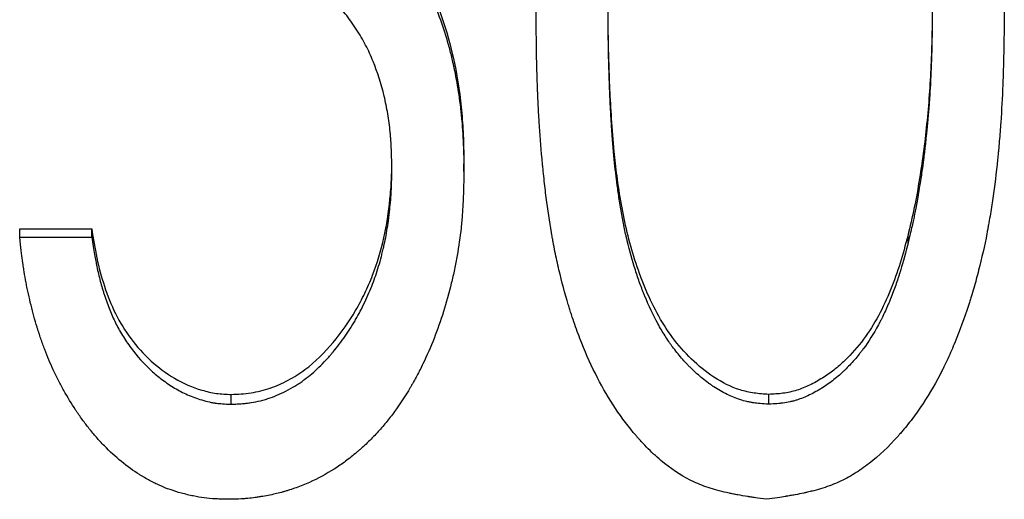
# Model space of a CAD drawing. Header units: millimetres. Extents: x -155 to 245, y -82 to 123.
# Tile 5 of 21: x -10.38 to -0.92, y -12.25 to -7.64. Entities that reach past the tile are written whole.
import ezdxf

# ---------------------------------------------------------------- set-up
doc = ezdxf.new("R2010")
doc.units = ezdxf.units.MM

msp = doc.modelspace()

# ---------------------------------------------------------------- linework, layer by layer
at = {"color": 7, "linetype": 'Continuous', "lineweight": 25}
for p, q in [((-6.8077, -9.0662), (-6.8077, -8.9907)), ((-6.1154, -9.1004), (-6.1154, -9.0245)), ((-10.3846, -9.6495), (-9.6923, -9.6495)), ((-10.3846, -9.7306), (-10.3846, -9.6495)), ((-9.6923, -9.7306), (-9.6923, -9.6495)), ((-10.3846, -9.7306), (-9.6923, -9.7306)), ((-1.8516, -9.7189), (-1.8516, -9.8005)), ((-8.351, -11.3342), (-8.351, -11.2397)), ((-3.1875, -11.2397), (-3.1875, -11.3342))]:
    msp.add_line(p, q, dxfattribs=at)
for points, knots in [([(-8.0715, -6.1046), (-8.0307, -6.1059), (-7.949, -6.1084), (-7.7862, -6.124), (-7.5874, -6.173), (-7.3605, -6.267), (-7.0842, -6.44), (-6.8496, -6.6722), (-6.6591, -6.9358), (-6.4062, -7.3534), (-6.2197, -7.8993), (-6.1394, -8.4593), (-6.1195, -8.7822), (-6.1168, -8.9437), (-6.1154, -9.0245)], [0, 0, 0, 0, 0.031299, 0.062588, 0.125116, 0.187312, 0.250172, 0.374149, 0.437697, 0.500186, 0.74968, 0.874809, 0.937402, 1, 1, 1, 1]), ([(-8.0715, -6.1559), (-8.0444, -6.1568), (-8.0206, -6.1577), (-7.9899, -6.159), (-7.9806, -6.1594), (-7.9678, -6.16), (-7.9638, -6.1602), (-7.958, -6.1606), (-7.9561, -6.1607), (-7.9525, -6.1609), (-7.9518, -6.1609), (-7.927, -6.1625), (-7.9058, -6.1642), (-7.8652, -6.1683), (-7.8465, -6.1707), (-7.7883, -6.1794), (-7.7491, -6.1871), (-7.6896, -6.2014), (-7.6696, -6.2066), (-7.6295, -6.2181), (-7.6084, -6.2245), (-7.5115, -6.2563), (-7.4366, -6.2878), (-7.3282, -6.3441), (-7.2928, -6.3644), (-7.2406, -6.3972), (-7.2234, -6.4084), (-7.1893, -6.4318), (-7.1716, -6.4444), (-7.0917, -6.5037), (-7.0304, -6.5562), (-6.9421, -6.6425), (-6.9132, -6.6725), (-6.8569, -6.7351), (-6.8325, -6.764), (-6.7822, -6.8266), (-6.7573, -6.8592), (-6.7204, -6.9103), (-6.7081, -6.9276), (-6.6838, -6.963), (-6.6725, -6.9799), (-6.6386, -7.0314), (-6.6168, -7.0661), (-6.5853, -7.1186), (-6.575, -7.1362), (-6.5548, -7.1716), (-6.5445, -7.1901), (-6.4612, -7.3437), (-6.3968, -7.4887), (-6.3147, -7.7188), (-6.2898, -7.7976), (-6.256, -7.919), (-6.2454, -7.96), (-6.2303, -8.0223), (-6.2254, -8.0432), (-6.2184, -8.0747), (-6.216, -8.0852), (-6.2115, -8.1064), (-6.209, -8.118), (-6.1911, -8.2045), (-6.1772, -8.2833), (-6.1596, -8.4043), (-6.1543, -8.4452), (-6.1471, -8.5072), (-6.1448, -8.5279), (-6.1416, -8.5593), (-6.1405, -8.5698), (-6.1385, -8.5908), (-6.1375, -8.602), (-6.1331, -8.6514), (-6.13, -8.6915), (-6.1262, -8.7525), (-6.1251, -8.773), (-6.1235, -8.8039), (-6.123, -8.8143), (-6.1223, -8.8299), (-6.1221, -8.8351), (-6.1218, -8.8429), (-6.1217, -8.8455), (-6.1215, -8.8508), (-6.1214, -8.8543), (-6.1192, -8.9103), (-6.1173, -8.9917), (-6.1154, -9.1004)], [0, 0, 0, 0, 0.015625, 0.015625, 0.023438, 0.023438, 0.027344, 0.027344, 0.029297, 0.029297, 0.03125, 0.03125, 0.046875, 0.046875, 0.0625, 0.0625, 0.09375, 0.09375, 0.109375, 0.109375, 0.125, 0.125, 0.1875, 0.1875, 0.21875, 0.21875, 0.234375, 0.234375, 0.25, 0.25, 0.3125, 0.3125, 0.34375, 0.34375, 0.375, 0.375, 0.40625, 0.40625, 0.421875, 0.421875, 0.4375, 0.4375, 0.46875, 0.46875, 0.484375, 0.484375, 0.5, 0.5, 0.625, 0.625, 0.6875, 0.6875, 0.71875, 0.71875, 0.734375, 0.734375, 0.742188, 0.742188, 0.75, 0.75, 0.8125, 0.8125, 0.84375, 0.84375, 0.859375, 0.859375, 0.867188, 0.867188, 0.875, 0.875, 0.90625, 0.90625, 0.921875, 0.921875, 0.929688, 0.929688, 0.933594, 0.933594, 0.935547, 0.935547, 0.9375, 0.9375, 1, 1, 1, 1]), ([(-6.8077, -9.0662), (-6.8086, -9.0275), (-6.8095, -8.9937), (-6.8108, -8.9501), (-6.8112, -8.9368), (-6.8118, -8.9187), (-6.8121, -8.9129), (-6.8124, -8.9048), (-6.8125, -8.9021), (-6.8126, -8.8982), (-6.8127, -8.897), (-6.8128, -8.8945), (-6.8128, -8.894), (-6.8142, -8.8611), (-6.8159, -8.8311), (-6.8189, -8.7876), (-6.8199, -8.7734), (-6.8223, -8.7454), (-6.8234, -8.7325), (-6.8304, -8.6606), (-6.838, -8.6032), (-6.8524, -8.5172), (-6.8578, -8.4886), (-6.8694, -8.4314), (-6.8755, -8.4036), (-6.9103, -8.2574), (-6.9458, -8.1458), (-7.0092, -7.9898), (-7.0333, -7.9381), (-7.0738, -7.8608), (-7.088, -7.8351), (-7.1179, -7.7839), (-7.1331, -7.7592), (-7.1842, -7.68), (-7.2193, -7.6308), (-7.2735, -7.5625), (-7.2918, -7.5406), (-7.3197, -7.5092), (-7.3291, -7.4989), (-7.348, -7.4788), (-7.357, -7.4695), (-7.4072, -7.4193), (-7.4504, -7.3815), (-7.5197, -7.3286), (-7.5435, -7.3116), (-7.5804, -7.287), (-7.5929, -7.2789), (-7.6119, -7.2671), (-7.6182, -7.2632), (-7.6311, -7.2554), (-7.6381, -7.2513), (-7.6923, -7.2198), (-7.7434, -7.1951), (-7.8244, -7.1632), (-7.8522, -7.1534), (-7.8949, -7.14), (-7.9093, -7.1357), (-7.9385, -7.1276), (-7.9543, -7.1235), (-7.9962, -7.1133), (-8.0245, -7.1075), (-8.0676, -7.1002), (-8.082, -7.0979), (-8.1038, -7.095), (-8.1111, -7.0941), (-8.1221, -7.0928), (-8.1257, -7.0923), (-8.1312, -7.0917), (-8.1331, -7.0915), (-8.1368, -7.0911), (-8.1392, -7.0909), (-8.179, -7.0868), (-8.2372, -7.0836), (-8.3149, -7.0811)], [0, 0, 0, 0, 0.03125, 0.03125, 0.046875, 0.046875, 0.054688, 0.054688, 0.058594, 0.058594, 0.060547, 0.060547, 0.0625, 0.0625, 0.09375, 0.09375, 0.109375, 0.109375, 0.125, 0.125, 0.1875, 0.1875, 0.21875, 0.21875, 0.25, 0.25, 0.375, 0.375, 0.4375, 0.4375, 0.46875, 0.46875, 0.5, 0.5, 0.5625, 0.5625, 0.59375, 0.59375, 0.609375, 0.609375, 0.625, 0.625, 0.6875, 0.6875, 0.71875, 0.71875, 0.734375, 0.734375, 0.742188, 0.742188, 0.75, 0.75, 0.8125, 0.8125, 0.84375, 0.84375, 0.859375, 0.859375, 0.875, 0.875, 0.90625, 0.90625, 0.921875, 0.921875, 0.929688, 0.929688, 0.933594, 0.933594, 0.935547, 0.935547, 0.9375, 0.9375, 1, 1, 1, 1]), ([(-3.2091, -12.2469), (-3.2493, -12.2413), (-3.2844, -12.2363), (-3.3295, -12.2297), (-3.3433, -12.2277), (-3.3621, -12.2248), (-3.368, -12.2239), (-3.3764, -12.2226), (-3.3792, -12.2222), (-3.3832, -12.2216), (-3.3845, -12.2214), (-3.3871, -12.221), (-3.3875, -12.2209), (-3.4228, -12.2153), (-3.4542, -12.21), (-3.4987, -12.2019), (-3.513, -12.1992), (-3.5339, -12.1951), (-3.5408, -12.1937), (-3.5509, -12.1916), (-3.5543, -12.1909), (-3.5609, -12.1895), (-3.5634, -12.189), (-3.6325, -12.1743), (-3.6932, -12.1583), (-3.8057, -12.1224), (-3.857, -12.1027), (-4.0016, -12.0356), (-4.0962, -11.9761), (-4.2355, -11.8647), (-4.2814, -11.8239), (-4.3497, -11.7572), (-4.3724, -11.734), (-4.4062, -11.6978), (-4.4175, -11.6855), (-4.4343, -11.6668), (-4.4399, -11.6605), (-4.4483, -11.6509), (-4.4511, -11.6477), (-4.4567, -11.6413), (-4.4601, -11.6373), (-4.6008, -11.4737), (-4.7243, -11.2884), (-4.887, -10.9742), (-4.9374, -10.8635), (-5.0074, -10.6882), (-5.0298, -10.6282), (-5.062, -10.536), (-5.0725, -10.5049), (-5.0879, -10.4576), (-5.093, -10.4418), (-5.1005, -10.4179), (-5.103, -10.4099), (-5.1067, -10.3979), (-5.1079, -10.3938), (-5.1104, -10.3858), (-5.1118, -10.3811), (-5.1455, -10.2699), (-5.1754, -10.1581), (-5.2159, -9.9847), (-5.2287, -9.9259), (-5.2468, -9.8363), (-5.2527, -9.8062), (-5.2612, -9.7606), (-5.264, -9.7454), (-5.2681, -9.7224), (-5.2695, -9.7148), (-5.2715, -9.7032), (-5.2722, -9.6994), (-5.2736, -9.6917), (-5.2743, -9.6873), (-5.2931, -9.5785), (-5.3097, -9.4668), (-5.3323, -9.2898), (-5.3394, -9.2292), (-5.3495, -9.1361), (-5.3528, -9.1046), (-5.3575, -9.0568), (-5.3591, -9.0408), (-5.3614, -9.0167), (-5.3622, -9.0086), (-5.3637, -8.9924), (-5.3645, -8.9834), (-5.3759, -8.8585), (-5.385, -8.7402), (-5.3962, -8.5618), (-5.3996, -8.5022), (-5.404, -8.4125), (-5.4054, -8.3826), (-5.4073, -8.3376), (-5.4079, -8.3226), (-5.4088, -8.3001), (-5.4091, -8.2926), (-5.4095, -8.2814), (-5.4096, -8.2776), (-5.4098, -8.272), (-5.4099, -8.2701), (-5.4101, -8.2664), (-5.4101, -8.2638), (-5.4159, -8.1037), (-5.4202, -7.8652), (-5.4231, -7.5466)], [0, 0, 0, 0, 0.015625, 0.015625, 0.023438, 0.023438, 0.027344, 0.027344, 0.029297, 0.029297, 0.030273, 0.030273, 0.03125, 0.03125, 0.046875, 0.046875, 0.054688, 0.054688, 0.058594, 0.058594, 0.060547, 0.060547, 0.0625, 0.0625, 0.09375, 0.09375, 0.125, 0.125, 0.1875, 0.1875, 0.21875, 0.21875, 0.234375, 0.234375, 0.242188, 0.242188, 0.246094, 0.246094, 0.248047, 0.248047, 0.25, 0.25, 0.375, 0.375, 0.4375, 0.4375, 0.46875, 0.46875, 0.484375, 0.484375, 0.492188, 0.492188, 0.496094, 0.496094, 0.498047, 0.498047, 0.5, 0.5, 0.5625, 0.5625, 0.59375, 0.59375, 0.609375, 0.609375, 0.617188, 0.617188, 0.621094, 0.621094, 0.623047, 0.623047, 0.625, 0.625, 0.6875, 0.6875, 0.71875, 0.71875, 0.734375, 0.734375, 0.742188, 0.742188, 0.746094, 0.746094, 0.75, 0.75, 0.8125, 0.8125, 0.84375, 0.84375, 0.859375, 0.859375, 0.867188, 0.867188, 0.871094, 0.871094, 0.873047, 0.873047, 0.874023, 0.874023, 0.875, 0.875, 1, 1, 1, 1]), ([(-3.1875, -11.2397), (-3.2341, -11.2366), (-3.3271, -11.2302), (-3.5097, -11.1895), (-3.7189, -11.082), (-3.9348, -10.9059), (-4.1784, -10.6265), (-4.3933, -10.2141), (-4.5312, -9.775), (-4.6049, -9.414), (-4.6446, -9.1547), (-4.6747, -8.8789), (-4.7049, -8.5099), (-4.7212, -8.1302), (-4.729, -7.7605), (-4.7302, -7.5765), (-4.7308, -7.4802)], [0, 0, 0, 0, 0.03127, 0.062503, 0.124881, 0.187332, 0.249821, 0.374625, 0.49961, 0.561578, 0.624699, 0.677554, 0.749799, 0.875634, 0.934842, 1, 1, 1, 1]), ([(-3.1875, -11.3342), (-3.2498, -11.3297), (-3.2962, -11.3253), (-3.3287, -11.3208), (-3.3327, -11.3202), (-3.3387, -11.3193), (-3.3416, -11.3188), (-3.3505, -11.3174), (-3.3564, -11.3164), (-3.3739, -11.3132), (-3.3854, -11.3108), (-3.4194, -11.3031), (-3.4415, -11.297), (-3.4844, -11.283), (-3.5043, -11.2756), (-3.5457, -11.2587), (-3.5665, -11.2493), (-3.629, -11.2186), (-3.6709, -11.1947), (-3.7182, -11.1638), (-3.7223, -11.1611), (-3.7316, -11.1549), (-3.7362, -11.1518), (-3.7501, -11.1422), (-3.7593, -11.1356), (-3.7868, -11.1156), (-3.805, -11.1016), (-3.859, -11.0577), (-3.8944, -11.0261), (-3.9379, -10.9834), (-3.9457, -10.9757), (-3.9618, -10.9591), (-3.9698, -10.9508), (-3.9936, -10.9255), (-4.0092, -10.9083), (-4.0548, -10.8558), (-4.0839, -10.8195), (-4.1151, -10.7772), (-4.1178, -10.7735), (-4.1239, -10.7651), (-4.1269, -10.7609), (-4.136, -10.748), (-4.142, -10.7394), (-4.16, -10.7131), (-4.1718, -10.6951), (-4.2069, -10.6397), (-4.2297, -10.6009), (-4.2962, -10.4791), (-4.3382, -10.3906), (-4.3791, -10.2917), (-4.3799, -10.2898), (-4.3819, -10.2848), (-4.3829, -10.2824), (-4.3859, -10.275), (-4.3879, -10.27), (-4.3938, -10.2551), (-4.3978, -10.2451), (-4.4095, -10.2148), (-4.4172, -10.1943), (-4.4399, -10.1318), (-4.4545, -10.0889), (-4.4967, -9.9564), (-4.5228, -9.8631), (-4.5482, -9.7586), (-4.5493, -9.754), (-4.5519, -9.7433), (-4.5532, -9.7379), (-4.557, -9.7217), (-4.5595, -9.7108), (-4.5668, -9.6779), (-4.5716, -9.6556), (-4.5855, -9.5881), (-4.5942, -9.5418), (-4.6065, -9.4707), (-4.6103, -9.4469), (-4.6183, -9.3965), (-4.6221, -9.372), (-4.6328, -9.3012), (-4.6392, -9.2572), (-4.645, -9.2137), (-4.6452, -9.2123), (-4.6458, -9.2083), (-4.646, -9.2062), (-4.6469, -9.2001), (-4.6474, -9.196), (-4.649, -9.1834), (-4.6501, -9.1747), (-4.6533, -9.1482), (-4.6555, -9.1296), (-4.662, -9.071), (-4.6663, -9.0283), (-4.6794, -8.8894), (-4.6881, -8.7824), (-4.6971, -8.6588), (-4.6971, -8.6583), (-4.6973, -8.6559), (-4.6973, -8.6547), (-4.6976, -8.6511), (-4.6978, -8.6487), (-4.6983, -8.6414), (-4.6986, -8.6365), (-4.6996, -8.6217), (-4.7003, -8.6117), (-4.7023, -8.5812), (-4.7035, -8.5603), (-4.7072, -8.4957), (-4.7095, -8.4502), (-4.7139, -8.3545), (-4.7159, -8.3042), (-4.7183, -8.2383), (-4.7187, -8.2249), (-4.7196, -8.198), (-4.7201, -8.1841), (-4.7213, -8.1474), (-4.722, -8.1231), (-4.724, -8.0513), (-4.7252, -8.0046), (-4.7266, -7.9361), (-4.727, -7.9136), (-4.7276, -7.8802), (-4.7278, -7.8674), (-4.728, -7.8516), (-4.7281, -7.8433), (-4.7291, -7.7646), (-4.73, -7.6674), (-4.7308, -7.543)], [0, 0, 0, 0, 0.03125, 0.03125, 0.033203, 0.033203, 0.035156, 0.035156, 0.039062, 0.039062, 0.046875, 0.046875, 0.0625, 0.0625, 0.078125, 0.078125, 0.09375, 0.09375, 0.125, 0.125, 0.128906, 0.128906, 0.132812, 0.132812, 0.140625, 0.140625, 0.15625, 0.15625, 0.1875, 0.1875, 0.195312, 0.195312, 0.203125, 0.203125, 0.21875, 0.21875, 0.25, 0.25, 0.253906, 0.253906, 0.257812, 0.257812, 0.265625, 0.265625, 0.28125, 0.28125, 0.3125, 0.3125, 0.375, 0.375, 0.376953, 0.376953, 0.378906, 0.378906, 0.382812, 0.382812, 0.390625, 0.390625, 0.40625, 0.40625, 0.4375, 0.4375, 0.5, 0.5, 0.503906, 0.503906, 0.507812, 0.507812, 0.515625, 0.515625, 0.53125, 0.53125, 0.5625, 0.5625, 0.578125, 0.578125, 0.59375, 0.59375, 0.625, 0.625, 0.626953, 0.626953, 0.628906, 0.628906, 0.632812, 0.632812, 0.640625, 0.640625, 0.65625, 0.65625, 0.6875, 0.6875, 0.75, 0.75, 0.750977, 0.750977, 0.751953, 0.751953, 0.753906, 0.753906, 0.757812, 0.757812, 0.765625, 0.765625, 0.78125, 0.78125, 0.8125, 0.8125, 0.84375, 0.84375, 0.851562, 0.851562, 0.859375, 0.859375, 0.875, 0.875, 0.90625, 0.90625, 0.921875, 0.921875, 0.929688, 0.929688, 0.9375, 0.9375, 1, 1, 1, 1]), ([(-0.9231, -7.5466), (-0.9247, -7.7067), (-0.9267, -7.8467), (-0.9303, -8.0266), (-0.9316, -8.0815), (-0.9337, -8.1565), (-0.9344, -8.1802), (-0.9355, -8.2139), (-0.9359, -8.2248), (-0.9365, -8.2407), (-0.9366, -8.2459), (-0.9369, -8.2536), (-0.937, -8.2562), (-0.9372, -8.26), (-0.9372, -8.2613), (-0.9373, -8.2638), (-0.9374, -8.2644), (-0.9423, -8.3885), (-0.9489, -8.5093), (-0.9615, -8.6885), (-0.9661, -8.7479), (-0.9738, -8.8365), (-0.9764, -8.8659), (-0.9806, -8.91), (-0.982, -8.9246), (-0.9841, -8.9466), (-0.9849, -8.9539), (-0.9863, -8.9685), (-0.987, -8.975), (-1.0011, -9.1126), (-1.0163, -9.2364), (-1.0418, -9.4139), (-1.0508, -9.4717), (-1.065, -9.5563), (-1.0699, -9.5842), (-1.0773, -9.6254), (-1.0798, -9.6391), (-1.0836, -9.6595), (-1.0849, -9.6662), (-1.0875, -9.6797), (-1.0886, -9.6856), (-1.1134, -9.8133), (-1.1399, -9.9312), (-1.1844, -10.1046), (-1.2, -10.1618), (-1.2246, -10.2469), (-1.233, -10.275), (-1.2459, -10.3171), (-1.2503, -10.3311), (-1.2569, -10.352), (-1.2591, -10.359), (-1.2636, -10.3729), (-1.2656, -10.3792), (-1.3078, -10.5095), (-1.3504, -10.6259), (-1.4185, -10.7912), (-1.4419, -10.8448), (-1.4781, -10.9228), (-1.4903, -10.9484), (-1.5089, -10.9863), (-1.5152, -10.9988), (-1.5246, -11.0174), (-1.5278, -11.0236), (-1.5341, -11.0359), (-1.5369, -11.0412), (-1.5989, -11.16), (-1.6617, -11.2652), (-1.7624, -11.4129), (-1.7971, -11.4604), (-1.8507, -11.5293), (-1.8689, -11.5518), (-1.8965, -11.585), (-1.9058, -11.596), (-1.9198, -11.6123), (-1.9245, -11.6177), (-1.9316, -11.6257), (-1.9339, -11.6284), (-1.9387, -11.6338), (-1.9405, -11.6359), (-2.0346, -11.7414), (-2.1273, -11.8292), (-2.2689, -11.9392), (-2.3164, -11.9723), (-2.4124, -12.0312), (-2.4616, -12.0574), (-2.5574, -12.1011), (-2.6097, -12.121), (-2.6947, -12.148), (-2.7241, -12.1564), (-2.7699, -12.1685), (-2.7854, -12.1723), (-2.8091, -12.178), (-2.8171, -12.1798), (-2.8292, -12.1825), (-2.8332, -12.1834), (-2.8413, -12.1852), (-2.8462, -12.1863), (-2.8756, -12.1926), (-2.9035, -12.1981), (-2.9482, -12.2064), (-2.9635, -12.2091), (-2.9872, -12.2132), (-2.9952, -12.2145), (-3.0074, -12.2166), (-3.0115, -12.2172), (-3.0177, -12.2182), (-3.0197, -12.2186), (-3.0239, -12.2193), (-3.0268, -12.2197), (-3.068, -12.2263), (-3.1284, -12.2353), (-3.2091, -12.2469)], [0, 0, 0, 0, 0.0625, 0.0625, 0.09375, 0.09375, 0.109375, 0.109375, 0.117188, 0.117188, 0.121094, 0.121094, 0.123047, 0.123047, 0.124023, 0.124023, 0.125, 0.125, 0.1875, 0.1875, 0.21875, 0.21875, 0.234375, 0.234375, 0.242188, 0.242188, 0.246094, 0.246094, 0.25, 0.25, 0.3125, 0.3125, 0.34375, 0.34375, 0.359375, 0.359375, 0.367188, 0.367188, 0.371094, 0.371094, 0.375, 0.375, 0.4375, 0.4375, 0.46875, 0.46875, 0.484375, 0.484375, 0.492188, 0.492188, 0.496094, 0.496094, 0.5, 0.5, 0.5625, 0.5625, 0.59375, 0.59375, 0.609375, 0.609375, 0.617188, 0.617188, 0.621094, 0.621094, 0.625, 0.625, 0.6875, 0.6875, 0.71875, 0.71875, 0.734375, 0.734375, 0.742188, 0.742188, 0.746094, 0.746094, 0.748047, 0.748047, 0.75, 0.75, 0.8125, 0.8125, 0.84375, 0.84375, 0.875, 0.875, 0.90625, 0.90625, 0.921875, 0.921875, 0.929688, 0.929688, 0.933594, 0.933594, 0.935547, 0.935547, 0.9375, 0.9375, 0.953125, 0.953125, 0.960938, 0.960938, 0.964844, 0.964844, 0.966797, 0.966797, 0.967773, 0.967773, 0.96875, 0.96875, 1, 1, 1, 1]), ([(-1.6154, -7.4802), (-1.6159, -7.5744), (-1.617, -7.7629), (-1.626, -8.0453), (-1.6399, -8.3274), (-1.665, -8.6085), (-1.6946, -8.889), (-1.737, -9.1676), (-1.7852, -9.4453), (-1.8294, -9.6277), (-1.8516, -9.7189)], [0, 0, 0, 0, 0.125004, 0.250006, 0.375008, 0.500007, 0.625009, 0.750005, 0.875004, 1, 1, 1, 1]), ([(-1.6154, -7.543), (-1.6161, -7.6698), (-1.6171, -7.7648), (-1.6183, -7.8301), (-1.6183, -7.8338), (-1.6184, -7.8395), (-1.6185, -7.8423), (-1.6187, -7.8509), (-1.6188, -7.8566), (-1.6191, -7.8739), (-1.6194, -7.8854), (-1.6202, -7.9203), (-1.6209, -7.9438), (-1.623, -8.015), (-1.6248, -8.0634), (-1.6273, -8.1252), (-1.6279, -8.1392), (-1.6291, -8.1649), (-1.6296, -8.1777), (-1.6314, -8.2153), (-1.6326, -8.2397), (-1.6363, -8.3108), (-1.639, -8.3554), (-1.6431, -8.4181), (-1.6448, -8.4408), (-1.6482, -8.486), (-1.6501, -8.5092), (-1.6561, -8.58), (-1.6606, -8.6293), (-1.667, -8.6936), (-1.6685, -8.7083), (-1.6712, -8.735), (-1.6726, -8.7481), (-1.6766, -8.7867), (-1.6792, -8.8113), (-1.687, -8.8819), (-1.692, -8.9248), (-1.6979, -8.973), (-1.6994, -8.9848), (-1.7023, -9.0067), (-1.7037, -9.0177), (-1.7083, -9.0513), (-1.7115, -9.0742), (-1.7218, -9.1445), (-1.7295, -9.1934), (-1.739, -9.2509), (-1.7403, -9.2587), (-1.7427, -9.2727), (-1.7438, -9.2796), (-1.7473, -9.3001), (-1.7496, -9.3134), (-1.7563, -9.3524), (-1.7606, -9.377), (-1.7732, -9.4469), (-1.781, -9.4881), (-1.79, -9.5329), (-1.7915, -9.5403), (-1.7953, -9.5579), (-1.7973, -9.5672), (-1.8036, -9.5964), (-1.8084, -9.6177), (-1.8242, -9.6868), (-1.8369, -9.7401), (-1.8516, -9.8005)], [0, 0, 0, 0, 0.125, 0.125, 0.128906, 0.128906, 0.132812, 0.132812, 0.140625, 0.140625, 0.15625, 0.15625, 0.1875, 0.1875, 0.25, 0.25, 0.265625, 0.265625, 0.28125, 0.28125, 0.3125, 0.3125, 0.375, 0.375, 0.40625, 0.40625, 0.4375, 0.4375, 0.5, 0.5, 0.515625, 0.515625, 0.53125, 0.53125, 0.5625, 0.5625, 0.625, 0.625, 0.640625, 0.640625, 0.65625, 0.65625, 0.6875, 0.6875, 0.75, 0.75, 0.757812, 0.757812, 0.765625, 0.765625, 0.78125, 0.78125, 0.8125, 0.8125, 0.875, 0.875, 0.890625, 0.890625, 0.90625, 0.90625, 0.9375, 0.9375, 1, 1, 1, 1]), ([(-8.351, -11.2397), (-8.3193, -11.2385), (-8.256, -11.2359), (-8.1299, -11.2223), (-7.9754, -11.184), (-7.8018, -11.1065), (-7.5875, -10.9723), (-7.3641, -10.7474), (-7.1826, -10.4909), (-7.0667, -10.2687), (-6.9662, -10.0393), (-6.877, -9.7382), (-6.8296, -9.4284), (-6.8105, -9.1786), (-6.8086, -9.0533), (-6.8077, -8.9907)], [0, 0, 0, 0, 0.031275, 0.062542, 0.125023, 0.187493, 0.25, 0.374831, 0.499786, 0.562323, 0.624862, 0.749875, 0.874905, 0.937449, 1, 1, 1, 1]), ([(-8.351, -11.3342), (-8.3299, -11.3333), (-8.3115, -11.3325), (-8.2877, -11.3312), (-8.2805, -11.3308), (-8.2706, -11.3302), (-8.2674, -11.33), (-8.263, -11.3297), (-8.2615, -11.3296), (-8.2587, -11.3294), (-8.2581, -11.3294), (-8.2391, -11.328), (-8.2228, -11.3265), (-8.1913, -11.323), (-8.1769, -11.3211), (-8.131, -11.3137), (-8.1003, -11.3075), (-8.0543, -11.296), (-8.0389, -11.2918), (-8.0082, -11.2828), (-7.9919, -11.2776), (-7.9195, -11.2531), (-7.8622, -11.2278), (-7.7749, -11.18), (-7.747, -11.1636), (-7.707, -11.1382), (-7.694, -11.1296), (-7.6685, -11.1122), (-7.6552, -11.1027), (-7.5991, -11.0612), (-7.5541, -11.0227), (-7.4862, -10.957), (-7.4636, -10.9337), (-7.4295, -10.8969), (-7.4181, -10.8842), (-7.4011, -10.8648), (-7.3954, -10.8582), (-7.384, -10.845), (-7.3777, -10.8375), (-7.332, -10.7829), (-7.2937, -10.7328), (-7.2395, -10.6554), (-7.2221, -10.6292), (-7.1967, -10.5893), (-7.1884, -10.5759), (-7.172, -10.5489), (-7.1636, -10.5346), (-7.1263, -10.47), (-7.0972, -10.4142), (-7.0401, -10.2939), (-7.0147, -10.235), (-6.9728, -10.1259), (-6.9533, -10.0684), (-6.9262, -9.9779), (-6.9175, -9.947), (-6.9051, -9.8995), (-6.901, -9.8835), (-6.895, -9.8593), (-6.8931, -9.8511), (-6.8902, -9.8389), (-6.8892, -9.8348), (-6.8873, -9.8265), (-6.8861, -9.8216), (-6.873, -9.7644), (-6.8619, -9.7064), (-6.8472, -9.6129), (-6.8426, -9.5807), (-6.8361, -9.5309), (-6.8341, -9.514), (-6.8311, -9.4882), (-6.8301, -9.4796), (-6.8282, -9.4622), (-6.8272, -9.4526), (-6.823, -9.4123), (-6.8202, -9.3804), (-6.8167, -9.3332), (-6.8157, -9.3175), (-6.8143, -9.2942), (-6.8139, -9.2865), (-6.8133, -9.2749), (-6.8131, -9.271), (-6.8128, -9.2653), (-6.8127, -9.2633), (-6.8126, -9.2595), (-6.8125, -9.257), (-6.8106, -9.2136), (-6.809, -9.1505), (-6.8077, -9.0662)], [0, 0, 0, 0, 0.015625, 0.015625, 0.023438, 0.023438, 0.027344, 0.027344, 0.029297, 0.029297, 0.03125, 0.03125, 0.046875, 0.046875, 0.0625, 0.0625, 0.09375, 0.09375, 0.109375, 0.109375, 0.125, 0.125, 0.1875, 0.1875, 0.21875, 0.21875, 0.234375, 0.234375, 0.25, 0.25, 0.3125, 0.3125, 0.34375, 0.34375, 0.359375, 0.359375, 0.367188, 0.367188, 0.375, 0.375, 0.4375, 0.4375, 0.46875, 0.46875, 0.484375, 0.484375, 0.5, 0.5, 0.5625, 0.5625, 0.625, 0.625, 0.6875, 0.6875, 0.71875, 0.71875, 0.734375, 0.734375, 0.742188, 0.742188, 0.746094, 0.746094, 0.75, 0.75, 0.8125, 0.8125, 0.84375, 0.84375, 0.859375, 0.859375, 0.867188, 0.867188, 0.875, 0.875, 0.90625, 0.90625, 0.921875, 0.921875, 0.929688, 0.929688, 0.933594, 0.933594, 0.935547, 0.935547, 0.9375, 0.9375, 1, 1, 1, 1]), ([(-6.1154, -9.1004), (-6.1167, -9.1605), (-6.1181, -9.2132), (-6.1201, -9.2808), (-6.1207, -9.3015), (-6.1217, -9.3297), (-6.1221, -9.3386), (-6.1226, -9.3513), (-6.1227, -9.3554), (-6.123, -9.3613), (-6.1231, -9.3633), (-6.1232, -9.3662), (-6.1232, -9.3672), (-6.1233, -9.3691), (-6.1233, -9.3695), (-6.1256, -9.4193), (-6.1283, -9.4659), (-6.1333, -9.5334), (-6.1351, -9.5554), (-6.138, -9.5879), (-6.1391, -9.5986), (-6.1412, -9.6198), (-6.1422, -9.6297), (-6.1529, -9.7288), (-6.1655, -9.8172), (-6.1888, -9.9502), (-6.1974, -9.9946), (-6.2113, -10.0614), (-6.2162, -10.0836), (-6.2262, -10.1281), (-6.2312, -10.1494), (-6.2821, -10.3592), (-6.3375, -10.5358), (-6.4362, -10.786), (-6.4716, -10.8669), (-6.5286, -10.9847), (-6.5483, -11.0233), (-6.5787, -11.0804), (-6.589, -11.0992), (-6.6047, -11.1273), (-6.61, -11.1366), (-6.618, -11.1505), (-6.6206, -11.1551), (-6.626, -11.1644), (-6.6284, -11.1685), (-6.6794, -11.2556), (-6.73, -11.3328), (-6.8096, -11.4414), (-6.8367, -11.4765), (-6.8784, -11.5273), (-6.8924, -11.5439), (-6.9208, -11.5766), (-6.9345, -11.5919), (-6.9801, -11.6413), (-7.0116, -11.6734), (-7.0604, -11.7201), (-7.0769, -11.7354), (-7.1021, -11.7581), (-7.1105, -11.7656), (-7.1276, -11.7804), (-7.1356, -11.7874), (-7.1815, -11.8262), (-7.2179, -11.8551), (-7.2722, -11.8954), (-7.2902, -11.9083), (-7.3261, -11.9331), (-7.3434, -11.9445), (-7.4359, -12.0033), (-7.5184, -12.0474), (-7.6428, -12.103), (-7.6847, -12.1199), (-7.7483, -12.1429), (-7.7696, -12.1501), (-7.8017, -12.1604), (-7.8124, -12.1637), (-7.8285, -12.1686), (-7.8339, -12.1701), (-7.8447, -12.1733), (-7.8507, -12.175), (-7.894, -12.1871), (-7.9354, -12.1969), (-8.0019, -12.2103), (-8.0248, -12.2145), (-8.0603, -12.2205), (-8.0723, -12.2225), (-8.0966, -12.2262), (-8.1095, -12.2281), (-8.1455, -12.2332), (-8.1687, -12.236), (-8.2025, -12.2394), (-8.2136, -12.2403), (-8.2299, -12.2416), (-8.2353, -12.242), (-8.2434, -12.2426), (-8.246, -12.2427), (-8.2514, -12.243), (-8.2548, -12.2432), (-8.2866, -12.245), (-8.3318, -12.2462), (-8.3924, -12.2469)], [0, 0, 0, 0, 0.03125, 0.03125, 0.046875, 0.046875, 0.054688, 0.054688, 0.058594, 0.058594, 0.060547, 0.060547, 0.061523, 0.061523, 0.0625, 0.0625, 0.09375, 0.09375, 0.109375, 0.109375, 0.117188, 0.117188, 0.125, 0.125, 0.1875, 0.1875, 0.21875, 0.21875, 0.234375, 0.234375, 0.25, 0.25, 0.375, 0.375, 0.4375, 0.4375, 0.46875, 0.46875, 0.484375, 0.484375, 0.492188, 0.492188, 0.496094, 0.496094, 0.5, 0.5, 0.5625, 0.5625, 0.59375, 0.59375, 0.609375, 0.609375, 0.625, 0.625, 0.65625, 0.65625, 0.671875, 0.671875, 0.679688, 0.679688, 0.6875, 0.6875, 0.71875, 0.71875, 0.734375, 0.734375, 0.75, 0.75, 0.8125, 0.8125, 0.84375, 0.84375, 0.859375, 0.859375, 0.867188, 0.867188, 0.871094, 0.871094, 0.875, 0.875, 0.90625, 0.90625, 0.921875, 0.921875, 0.929688, 0.929688, 0.9375, 0.9375, 0.953125, 0.953125, 0.960938, 0.960938, 0.964844, 0.964844, 0.966797, 0.966797, 0.96875, 0.96875, 1, 1, 1, 1]), ([(-9.6923, -9.6495), (-9.6778, -9.7428), (-9.6487, -9.9295), (-9.5745, -10.203), (-9.4721, -10.4681), (-9.272, -10.7888), (-8.9887, -11.0567), (-8.6813, -11.1905), (-8.4946, -11.2344), (-8.3988, -11.238), (-8.351, -11.2397)], [0, 0, 0, 0, 0.125282, 0.250513, 0.375726, 0.500848, 0.749827, 0.8748, 0.937374, 1, 1, 1, 1]), ([(-8.3924, -12.2469), (-8.417, -12.2462), (-8.4384, -12.2456), (-8.4661, -12.2446), (-8.4746, -12.2443), (-8.4861, -12.2438), (-8.4898, -12.2436), (-8.495, -12.2433), (-8.4967, -12.2433), (-8.4999, -12.2431), (-8.5006, -12.2431), (-8.5431, -12.2408), (-8.5803, -12.2374), (-8.6464, -12.2285), (-8.6809, -12.2226), (-8.735, -12.2113), (-8.7535, -12.2071), (-8.7911, -12.1981), (-8.8113, -12.1929), (-8.867, -12.1778), (-8.9029, -12.1666), (-8.9724, -12.1421), (-9.0053, -12.129), (-9.071, -12.0997), (-9.1037, -12.0836), (-9.1523, -12.0576), (-9.1684, -12.0485), (-9.1925, -12.0344), (-9.2006, -12.0297), (-9.2166, -12.02), (-9.2251, -12.0147), (-9.3523, -11.9346), (-9.4652, -11.8425), (-9.5845, -11.7198), (-9.5976, -11.706), (-9.6237, -11.6777), (-9.6349, -11.6651), (-9.6702, -11.6249), (-9.6933, -11.5972), (-9.7388, -11.5403), (-9.7611, -11.5111), (-9.7939, -11.4659), (-9.8048, -11.4507), (-9.8209, -11.4275), (-9.8262, -11.4197), (-9.8369, -11.404), (-9.8425, -11.3956), (-9.887, -11.3287), (-9.9246, -11.2669), (-9.9781, -11.171), (-9.9955, -11.1385), (-10.0208, -11.0889), (-10.0291, -11.0722), (-10.0415, -11.047), (-10.0455, -11.0386), (-10.0536, -11.0216), (-10.058, -11.0123), (-10.0907, -10.9422), (-10.1182, -10.8768), (-10.1572, -10.7741), (-10.1698, -10.739), (-10.1881, -10.6854), (-10.1942, -10.6673), (-10.203, -10.6399), (-10.206, -10.6308), (-10.2118, -10.6123), (-10.2149, -10.6024), (-10.2389, -10.5241), (-10.2584, -10.4537), (-10.2847, -10.3469), (-10.293, -10.3111), (-10.3048, -10.2572), (-10.3086, -10.2391), (-10.3159, -10.203), (-10.3196, -10.1842), (-10.3295, -10.1316), (-10.3357, -10.096), (-10.3445, -10.0416), (-10.3473, -10.0234), (-10.3514, -9.9958), (-10.3528, -9.9865), (-10.3548, -9.9726), (-10.3554, -9.9679), (-10.3564, -9.961), (-10.3567, -9.9586), (-10.3574, -9.954), (-10.3578, -9.9508), (-10.3646, -9.9008), (-10.3735, -9.8279), (-10.3846, -9.7306)], [0, 0, 0, 0, 0.015625, 0.015625, 0.023438, 0.023438, 0.027344, 0.027344, 0.029297, 0.029297, 0.03125, 0.03125, 0.0625, 0.0625, 0.09375, 0.09375, 0.109375, 0.109375, 0.125, 0.125, 0.15625, 0.15625, 0.1875, 0.1875, 0.21875, 0.21875, 0.234375, 0.234375, 0.242188, 0.242188, 0.25, 0.25, 0.375, 0.375, 0.390625, 0.390625, 0.40625, 0.40625, 0.4375, 0.4375, 0.46875, 0.46875, 0.484375, 0.484375, 0.492188, 0.492188, 0.5, 0.5, 0.5625, 0.5625, 0.59375, 0.59375, 0.609375, 0.609375, 0.617188, 0.617188, 0.625, 0.625, 0.6875, 0.6875, 0.71875, 0.71875, 0.734375, 0.734375, 0.742188, 0.742188, 0.75, 0.75, 0.8125, 0.8125, 0.84375, 0.84375, 0.859375, 0.859375, 0.875, 0.875, 0.90625, 0.90625, 0.921875, 0.921875, 0.929688, 0.929688, 0.933594, 0.933594, 0.935547, 0.935547, 0.9375, 0.9375, 1, 1, 1, 1]), ([(-9.6923, -9.7306), (-9.6826, -9.7931), (-9.6737, -9.8478), (-9.6615, -9.9181), (-9.6577, -9.9396), (-9.6522, -9.9689), (-9.6504, -9.9782), (-9.6478, -9.9914), (-9.6469, -9.9956), (-9.6457, -10.0019), (-9.6452, -10.0039), (-9.6444, -10.0079), (-9.6442, -10.0089), (-9.6335, -10.0599), (-9.6223, -10.1069), (-9.6038, -10.1758), (-9.5974, -10.1985), (-9.5874, -10.2321), (-9.584, -10.2432), (-9.5787, -10.2599), (-9.577, -10.2654), (-9.5734, -10.2764), (-9.5719, -10.2811), (-9.5534, -10.337), (-9.5363, -10.3839), (-9.5099, -10.4501), (-9.5009, -10.4715), (-9.4827, -10.5128), (-9.4738, -10.5322), (-9.4447, -10.5919), (-9.4226, -10.632), (-9.3852, -10.6926), (-9.3721, -10.7129), (-9.3444, -10.7537), (-9.3293, -10.7749), (-9.256, -10.8741), (-9.1917, -10.9457), (-9.087, -11.0415), (-9.0507, -11.0716), (-8.9941, -11.1137), (-8.9749, -11.1273), (-8.9358, -11.1535), (-8.9153, -11.1665), (-8.8564, -11.2018), (-8.8149, -11.2231), (-8.7495, -11.2518), (-8.7271, -11.2608), (-8.6813, -11.2777), (-8.6587, -11.2853), (-8.609, -11.3004), (-8.5849, -11.3068), (-8.55, -11.3147), (-8.5385, -11.317), (-8.5216, -11.32), (-8.516, -11.321), (-8.5077, -11.3223), (-8.505, -11.3227), (-8.4995, -11.3235), (-8.496, -11.3239), (-8.4626, -11.3283), (-8.4149, -11.3317), (-8.351, -11.3342)], [0, 0, 0, 0, 0.0625, 0.0625, 0.09375, 0.09375, 0.109375, 0.109375, 0.117188, 0.117188, 0.121094, 0.121094, 0.125, 0.125, 0.1875, 0.1875, 0.21875, 0.21875, 0.234375, 0.234375, 0.242188, 0.242188, 0.25, 0.25, 0.3125, 0.3125, 0.34375, 0.34375, 0.375, 0.375, 0.4375, 0.4375, 0.46875, 0.46875, 0.5, 0.5, 0.625, 0.625, 0.6875, 0.6875, 0.71875, 0.71875, 0.75, 0.75, 0.8125, 0.8125, 0.84375, 0.84375, 0.875, 0.875, 0.90625, 0.90625, 0.921875, 0.921875, 0.929688, 0.929688, 0.933594, 0.933594, 0.9375, 0.9375, 1, 1, 1, 1]), ([(-1.8516, -9.7189), (-1.8747, -9.8063), (-1.921, -9.9811), (-2.013, -10.2378), (-2.127, -10.4843), (-2.271, -10.7153), (-2.4212, -10.8859), (-2.5576, -11.0063), (-2.6713, -11.0859), (-2.7904, -11.1516), (-2.9174, -11.204), (-3.0503, -11.2322), (-3.1418, -11.2372), (-3.1875, -11.2397)], [0, 0, 0, 0, 0.125065, 0.250097, 0.376882, 0.500066, 0.625013, 0.68881, 0.750022, 0.815384, 0.875037, 0.937476, 1, 1, 1, 1]), ([(-1.8516, -9.8005), (-1.8824, -9.9176), (-1.9068, -10.0054), (-1.9253, -10.0657), (-1.9263, -10.0691), (-1.928, -10.0744), (-1.9288, -10.077), (-1.9313, -10.0849), (-1.9329, -10.0902), (-1.938, -10.1061), (-1.9414, -10.1167), (-1.952, -10.1486), (-1.9593, -10.1699), (-1.9822, -10.2342), (-1.9987, -10.2775), (-2.0207, -10.332), (-2.0258, -10.3443), (-2.0352, -10.3669), (-2.0399, -10.378), (-2.0541, -10.4108), (-2.0635, -10.4318), (-2.0823, -10.4724), (-2.0917, -10.4918), (-2.1058, -10.5199), (-2.1098, -10.5278), (-2.1215, -10.5502), (-2.1274, -10.5612), (-2.1802, -10.659), (-2.2279, -10.735), (-2.2793, -10.8041), (-2.2832, -10.8093), (-2.2901, -10.8184), (-2.2936, -10.823), (-2.3042, -10.8367), (-2.3113, -10.8457), (-2.3329, -10.8725), (-2.3476, -10.89), (-2.3925, -10.9414), (-2.4236, -10.9742), (-2.464, -11.0135), (-2.4731, -11.0222), (-2.4903, -11.0382), (-2.499, -11.046), (-2.5252, -11.0691), (-2.5428, -11.0838), (-2.5964, -11.1263), (-2.6328, -11.1521), (-2.6747, -11.1783), (-2.6807, -11.182), (-2.6912, -11.1884), (-2.6965, -11.1916), (-2.7123, -11.2009), (-2.7228, -11.2069), (-2.7541, -11.2243), (-2.7749, -11.235), (-2.8365, -11.2645), (-2.877, -11.2808), (-2.9267, -11.2968), (-2.938, -11.3002), (-2.9597, -11.3061), (-2.9707, -11.3088), (-3.0042, -11.3161), (-3.0271, -11.3201), (-3.0536, -11.3234), (-3.0545, -11.3235), (-3.0585, -11.324), (-3.0606, -11.3243), (-3.067, -11.325), (-3.0715, -11.3255), (-3.0857, -11.3269), (-3.0961, -11.3278), (-3.1303, -11.3306), (-3.157, -11.3324), (-3.1875, -11.3342)], [0, 0, 0, 0, 0.125, 0.125, 0.128906, 0.128906, 0.132812, 0.132812, 0.140625, 0.140625, 0.15625, 0.15625, 0.1875, 0.1875, 0.25, 0.25, 0.265625, 0.265625, 0.28125, 0.28125, 0.3125, 0.3125, 0.34375, 0.34375, 0.359375, 0.359375, 0.375, 0.375, 0.5, 0.5, 0.507812, 0.507812, 0.515625, 0.515625, 0.53125, 0.53125, 0.5625, 0.5625, 0.625, 0.625, 0.640625, 0.640625, 0.65625, 0.65625, 0.6875, 0.6875, 0.75, 0.75, 0.757812, 0.757812, 0.765625, 0.765625, 0.78125, 0.78125, 0.8125, 0.8125, 0.875, 0.875, 0.890625, 0.890625, 0.90625, 0.90625, 0.9375, 0.9375, 0.941406, 0.941406, 0.945312, 0.945312, 0.953125, 0.953125, 0.96875, 0.96875, 1, 1, 1, 1])]:
    msp.add_open_spline(points, degree=3, knots=knots, dxfattribs=at)

doc.saveas('drawing.dxf')
